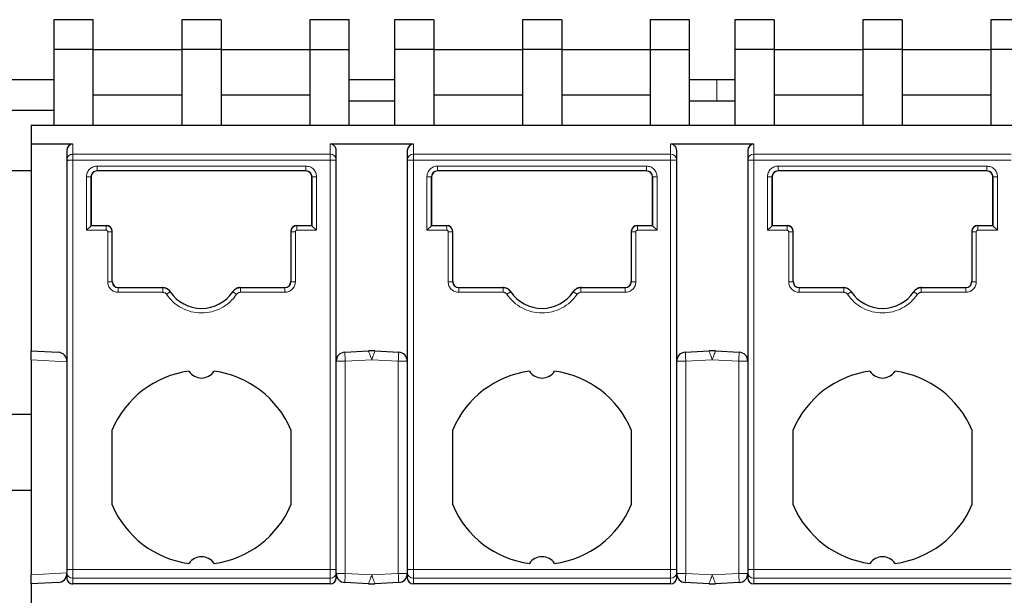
# Model space of a CAD drawing. Header units: millimetres. Extents: x 5 to 418, y 2 to 292.
# Tile 5 of 39: x 82 to 99, y 98 to 107. Entities that reach past the tile are written whole.
import ezdxf

# ---------------------------------------------------------------- set-up
doc = ezdxf.new("R2010")
doc.units = ezdxf.units.MM

msp = doc.modelspace()

# ---------------------------------------------------------------- linework, layer by layer
at = {"color": 7, "linetype": 'Continuous', "lineweight": 25}
for p, q in [((83.6865, 107.2999), (83.0365, 107.2999)), ((83.0365, 107.2999), (83.0365, 106.8086)), ((83.6865, 106.8086), (83.6865, 107.2999)), ((85.799, 107.2999), (85.149, 107.2999)), ((85.149, 107.2999), (85.149, 106.8086)), ((85.799, 107.2999), (85.799, 106.8086)), ((87.9115, 107.2999), (87.2615, 107.2999)), ((87.2615, 107.2999), (87.2615, 106.8086)), ((87.9115, 106.8086), (87.9115, 107.2999)), ((89.3115, 107.2999), (88.6615, 107.2999)), ((88.6615, 107.2999), (88.6615, 106.8086)), ((89.3115, 107.2999), (89.3115, 106.8086)), ((91.424, 107.2999), (90.774, 107.2999)), ((90.774, 107.2999), (90.774, 106.8086)), ((91.424, 107.2999), (91.424, 106.8086)), ((93.5365, 107.2999), (92.8865, 107.2999)), ((92.8865, 107.2999), (92.8865, 106.8086)), ((93.5365, 106.8086), (93.5365, 107.2999)), ((94.9365, 107.2999), (94.2865, 107.2999)), ((94.2865, 107.2999), (94.2865, 106.8086)), ((94.9365, 107.2999), (94.9365, 106.8086)), ((97.049, 107.2999), (96.399, 107.2999)), ((96.399, 107.2999), (96.399, 106.8086)), ((97.049, 107.2999), (97.049, 106.8086)), ((99.1615, 107.2999), (98.5115, 107.2999)), ((98.5115, 107.2999), (98.5115, 106.8086)), ((83.0365, 106.8086), (83.0365, 105.5586)), ((83.6865, 106.8086), (83.0365, 106.8086)), ((83.6865, 105.5586), (83.6865, 106.8086)), ((83.6865, 106.8086), (85.149, 106.8086)), ((85.799, 106.8086), (85.149, 106.8086)), ((85.149, 106.8086), (85.149, 105.5586)), ((85.799, 106.8086), (85.799, 105.5586)), ((85.799, 106.8086), (87.2615, 106.8086)), ((87.2615, 106.8086), (87.2615, 105.5586)), ((87.2615, 106.8086), (87.9115, 106.8086)), ((87.9115, 105.5586), (87.9115, 106.8086)), ((88.6615, 106.8086), (88.6615, 105.5586)), ((89.3115, 106.8086), (88.6615, 106.8086)), ((89.3115, 106.8086), (89.3115, 105.5586)), ((89.3115, 106.8086), (90.774, 106.8086)), ((91.424, 106.8086), (90.774, 106.8086)), ((90.774, 106.8086), (90.774, 105.5586)), ((91.424, 106.8086), (91.424, 105.5586)), ((91.424, 106.8086), (92.8865, 106.8086)), ((92.8865, 106.8086), (92.8865, 105.5586)), ((92.8865, 106.8086), (93.5365, 106.8086)), ((93.5365, 105.5586), (93.5365, 106.8086)), ((94.9365, 106.8086), (94.2865, 106.8086)), ((94.2865, 106.8086), (94.2865, 105.5586)), ((94.9365, 106.8086), (94.9365, 105.5586)), ((94.9365, 106.8086), (96.399, 106.8086)), ((97.049, 106.8086), (96.399, 106.8086)), ((96.399, 106.8086), (96.399, 105.5586)), ((97.049, 106.8086), (97.049, 105.5586)), ((97.049, 106.8086), (98.5115, 106.8086)), ((98.5115, 106.8086), (98.5115, 105.5586)), ((99.1615, 106.8086), (98.5115, 106.8086)), ((83.0365, 106.3086), (80.2315, 106.3086)), ((88.6615, 106.3086), (87.9115, 106.3086)), ((94.2865, 106.3086), (93.5365, 106.3086)), ((83.6865, 106.0586), (85.149, 106.0586)), ((85.799, 106.0586), (87.2615, 106.0586)), ((89.3115, 106.0586), (90.774, 106.0586)), ((91.424, 106.0586), (92.8865, 106.0586)), ((94.9365, 106.0586), (96.399, 106.0586)), ((97.049, 106.0586), (98.5115, 106.0586)), ((87.9115, 105.9586), (88.6615, 105.9586)), ((93.5365, 105.9586), (94.2865, 105.9586)), ((82.0365, 105.8086), (83.0365, 105.8086)), ((82.6615, 105.5586), (82.6615, 105.245)), ((82.6615, 105.5586), (99.5365, 105.5586)), ((83.349, 105.245), (82.6615, 105.245)), ((82.6615, 105.245), (82.6615, 101.8336)), ((88.974, 105.245), (87.599, 105.245)), ((94.599, 105.245), (93.224, 105.245)), ((83.249, 105.141), (83.249, 104.9833)), ((87.699, 104.9833), (87.699, 105.141)), ((88.874, 105.141), (88.874, 104.9833)), ((93.324, 104.9833), (93.324, 105.141)), ((94.499, 105.141), (94.499, 104.9833)), ((83.249, 104.9833), (83.249, 98.2241)), ((87.699, 98.2241), (87.699, 104.9833)), ((88.874, 104.9833), (88.874, 98.2241)), ((93.324, 98.2241), (93.324, 104.9833)), ((94.499, 104.9833), (94.499, 98.2241)), ((82.0365, 104.8086), (82.6615, 104.8086)), ((83.749, 104.808), (87.1989, 104.808)), ((87.199, 104.803), (83.749, 104.803)), ((89.374, 104.808), (92.8239, 104.808)), ((92.824, 104.803), (89.374, 104.803)), ((94.999, 104.808), (98.4489, 104.808)), ((98.449, 104.803), (94.999, 104.803)), ((83.649, 103.8984), (83.649, 104.708)), ((83.649, 104.703), (83.649, 103.9034)), ((87.299, 104.708), (87.299, 103.8984)), ((87.299, 104.703), (87.299, 104.708)), ((87.299, 103.9034), (87.299, 104.703)), ((89.274, 103.8984), (89.274, 104.708)), ((89.274, 104.703), (89.274, 103.9034)), ((92.924, 104.708), (92.924, 103.8984)), ((92.924, 104.703), (92.924, 104.708)), ((92.924, 103.9034), (92.924, 104.703)), ((94.899, 103.8984), (94.899, 104.708)), ((94.899, 104.703), (94.899, 103.9034)), ((98.549, 104.708), (98.549, 103.8984)), ((98.549, 104.703), (98.549, 104.708)), ((98.549, 103.9034), (98.549, 104.703)), ((83.574, 103.8234), (83.649, 103.8984)), ((83.649, 103.9034), (83.649, 103.8984)), ((83.649, 103.9034), (83.899, 103.9034)), ((83.999, 103.7984), (83.999, 103.8034)), ((83.999, 102.9734), (83.999, 103.7984)), ((86.949, 103.8034), (86.949, 103.7984)), ((86.949, 103.7984), (86.949, 102.9734)), ((87.049, 103.9034), (87.299, 103.9034)), ((87.299, 103.8984), (87.299, 103.9034)), ((87.299, 103.8984), (87.374, 103.8234)), ((89.199, 103.8234), (89.274, 103.8984)), ((89.274, 103.9034), (89.524, 103.9034)), ((89.274, 103.9034), (89.274, 103.8984)), ((89.624, 103.7984), (89.624, 103.8034)), ((89.624, 102.9734), (89.624, 103.7984)), ((92.574, 103.8034), (92.574, 103.7984)), ((92.574, 103.7984), (92.574, 102.9734)), ((92.674, 103.9034), (92.924, 103.9034)), ((92.924, 103.8984), (92.924, 103.9034)), ((92.924, 103.8984), (92.999, 103.8234)), ((94.824, 103.8234), (94.899, 103.8984)), ((94.899, 103.9034), (95.149, 103.9034)), ((94.899, 103.9034), (94.899, 103.8984)), ((95.249, 103.7984), (95.249, 103.8034)), ((95.249, 102.9734), (95.249, 103.7984)), ((98.199, 103.8034), (98.199, 103.7984)), ((98.199, 103.7984), (98.199, 102.9734)), ((98.299, 103.9034), (98.549, 103.9034)), ((98.549, 103.8984), (98.549, 103.9034)), ((98.549, 103.8984), (98.624, 103.8234)), ((84.099, 102.8784), (84.8293, 102.8784)), ((84.8327, 102.8734), (84.099, 102.8734)), ((84.9568, 102.8076), (84.9541, 102.8117)), ((85.9938, 102.8117), (85.9911, 102.8076)), ((86.0174, 102.8391), (86.0149, 102.8349)), ((86.8489, 102.8734), (86.1152, 102.8734)), ((86.1186, 102.8784), (86.849, 102.8784)), ((89.724, 102.8784), (90.4543, 102.8784)), ((90.4577, 102.8734), (89.724, 102.8734)), ((90.5818, 102.8076), (90.5791, 102.8117)), ((91.6188, 102.8117), (91.6161, 102.8076)), ((91.6424, 102.8391), (91.6399, 102.8349)), ((92.4739, 102.8734), (91.7402, 102.8734)), ((91.7436, 102.8784), (92.474, 102.8784)), ((95.349, 102.8784), (96.0793, 102.8784)), ((96.0827, 102.8734), (95.349, 102.8734)), ((96.2068, 102.8076), (96.2041, 102.8117)), ((97.2438, 102.8117), (97.2411, 102.8076)), ((97.2674, 102.8391), (97.2649, 102.8349)), ((98.0989, 102.8734), (97.3652, 102.8734)), ((97.3686, 102.8784), (98.099, 102.8784)), ((82.6615, 101.8336), (83.1068, 101.8103)), ((82.6615, 101.6834), (82.6615, 101.8336)), ((87.8411, 101.8103), (88.2341, 101.8309)), ((88.3388, 101.8309), (88.7318, 101.8103)), ((93.4661, 101.8103), (93.8591, 101.8309)), ((93.9638, 101.8309), (94.3568, 101.8103)), ((82.6615, 101.6834), (82.6615, 98.1338)), ((82.6615, 100.7836), (75.4115, 100.7836)), ((83.999, 99.2887), (83.999, 100.5286)), ((86.949, 100.5286), (86.949, 99.2887)), ((89.624, 99.2887), (89.624, 100.5286)), ((92.574, 100.5286), (92.574, 99.2887)), ((95.249, 99.2887), (95.249, 100.5286)), ((98.199, 100.5286), (98.199, 99.2887)), ((75.4115, 99.5336), (82.6615, 99.5336)), ((82.6615, 97.9836), (82.6615, 98.1338)), ((83.249, 98.2241), (83.249, 98.1749)), ((83.249, 98.117), (83.249, 98.0852)), ((87.699, 98.1749), (87.699, 98.2241)), ((87.699, 98.0852), (87.699, 98.1749)), ((88.874, 98.2241), (88.874, 98.1749)), ((88.874, 98.1749), (88.874, 98.0852)), ((93.324, 98.1749), (93.324, 98.2241)), ((93.324, 98.0852), (93.324, 98.1749)), ((94.499, 98.2241), (94.499, 98.1749)), ((94.499, 98.1749), (94.499, 98.0852)), ((83.1068, 98.007), (82.6615, 97.9836)), ((82.6615, 97.9836), (82.6615, 93.8586)), ((87.599, 97.9836), (83.349, 97.9836)), ((88.2341, 97.9864), (87.8411, 98.007)), ((88.7318, 98.007), (88.3388, 97.9864)), ((93.224, 97.9836), (88.974, 97.9836)), ((93.8591, 97.9864), (93.4661, 98.007)), ((94.3568, 98.007), (93.9638, 97.9864)), ((98.849, 97.9836), (94.599, 97.9836))]:
    msp.add_line(p, q, dxfattribs=at)
at = {"color": 7, "linetype": 'Continuous', "lineweight": 18}
for p, q in [((93.9865, 106.3086), (93.9865, 105.9586)), ((83.349, 105.0794), (83.349, 105.245)), ((87.599, 105.245), (87.599, 105.0794)), ((88.974, 105.0794), (88.974, 105.245)), ((93.224, 105.245), (93.224, 105.0794)), ((94.599, 105.0794), (94.599, 105.245)), ((87.599, 105.0794), (83.349, 105.0794)), ((83.349, 98.2241), (83.349, 104.9833)), ((83.349, 104.9833), (87.599, 104.9833)), ((87.599, 104.9833), (87.599, 105.0794)), ((87.599, 98.2241), (87.599, 104.9833)), ((88.974, 105.0794), (88.974, 104.9833)), ((93.224, 105.0794), (88.974, 105.0794)), ((88.974, 104.9833), (88.974, 98.2241)), ((88.974, 104.9833), (93.224, 104.9833)), ((93.224, 104.9833), (93.224, 105.0794)), ((93.224, 98.2241), (93.224, 104.9833)), ((98.849, 105.0794), (94.599, 105.0794)), ((94.599, 105.0794), (94.599, 104.9833)), ((94.599, 104.9833), (94.599, 98.2241)), ((94.599, 104.9833), (98.849, 104.9833)), ((83.749, 104.883), (87.199, 104.883)), ((83.749, 104.803), (83.749, 104.808)), ((87.199, 104.803), (87.1989, 104.808)), ((89.374, 104.883), (92.824, 104.883)), ((89.374, 104.803), (89.374, 104.808)), ((92.824, 104.803), (92.8239, 104.808)), ((94.999, 104.883), (98.449, 104.883)), ((94.999, 104.803), (94.999, 104.808)), ((98.449, 104.803), (98.4489, 104.808)), ((83.574, 103.8234), (83.574, 104.708)), ((87.374, 104.708), (87.374, 103.8234)), ((89.199, 103.8234), (89.199, 104.708)), ((92.999, 104.708), (92.999, 103.8234)), ((94.824, 103.8234), (94.824, 104.708)), ((98.624, 104.708), (98.624, 103.8234)), ((83.899, 103.8234), (83.574, 103.8234)), ((83.8989, 103.8984), (83.649, 103.8984)), ((83.899, 103.9034), (83.8989, 103.8984)), ((83.924, 102.9734), (83.924, 103.7984)), ((83.924, 103.7984), (83.999, 103.7984)), ((87.024, 103.7984), (87.024, 102.9734)), ((87.049, 103.8984), (87.049, 103.9034)), ((87.299, 103.8984), (87.049, 103.8984)), ((87.049, 103.8234), (87.049, 103.8984)), ((87.374, 103.8234), (87.049, 103.8234)), ((89.524, 103.8234), (89.199, 103.8234)), ((89.5239, 103.8984), (89.274, 103.8984)), ((89.524, 103.9034), (89.5239, 103.8984)), ((89.549, 102.9734), (89.549, 103.7984)), ((89.549, 103.7984), (89.624, 103.7984)), ((92.649, 103.7984), (92.649, 102.9734)), ((92.674, 103.8984), (92.674, 103.9034)), ((92.924, 103.8984), (92.674, 103.8984)), ((92.674, 103.8234), (92.674, 103.8984)), ((92.999, 103.8234), (92.674, 103.8234)), ((95.149, 103.8234), (94.824, 103.8234)), ((95.1489, 103.8984), (94.899, 103.8984)), ((95.149, 103.9034), (95.1489, 103.8984)), ((95.174, 102.9734), (95.174, 103.7984)), ((95.174, 103.7984), (95.249, 103.7984)), ((98.274, 103.7984), (98.274, 102.9734)), ((98.299, 103.8984), (98.299, 103.9034)), ((98.549, 103.8984), (98.299, 103.8984)), ((98.299, 103.8234), (98.299, 103.8984)), ((98.624, 103.8234), (98.299, 103.8234)), ((84.099, 102.8784), (84.099, 102.8734)), ((84.8293, 102.8784), (84.8327, 102.8734)), ((84.8327, 102.7984), (84.8327, 102.8734)), ((84.8948, 102.7655), (84.9568, 102.8076)), ((86.0531, 102.7655), (85.9911, 102.8076)), ((86.1152, 102.8734), (86.1186, 102.8784)), ((86.1152, 102.7984), (86.1152, 102.8734)), ((86.849, 102.8784), (86.8489, 102.8734)), ((89.724, 102.8784), (89.724, 102.8734)), ((90.4543, 102.8784), (90.4577, 102.8734)), ((90.4577, 102.7984), (90.4577, 102.8734)), ((90.5198, 102.7655), (90.5818, 102.8076)), ((91.6781, 102.7655), (91.6161, 102.8076)), ((91.7402, 102.8734), (91.7436, 102.8784)), ((91.7402, 102.7984), (91.7402, 102.8734)), ((92.474, 102.8784), (92.4739, 102.8734)), ((95.349, 102.8784), (95.349, 102.8734)), ((96.0793, 102.8784), (96.0827, 102.8734)), ((96.0827, 102.7984), (96.0827, 102.8734)), ((96.1448, 102.7655), (96.2068, 102.8076)), ((97.3031, 102.7655), (97.2411, 102.8076)), ((97.3652, 102.8734), (97.3686, 102.8784)), ((97.3652, 102.7984), (97.3652, 102.8734)), ((98.099, 102.8784), (98.0989, 102.8734)), ((84.8327, 102.7984), (84.099, 102.7984)), ((86.849, 102.7984), (86.1152, 102.7984)), ((90.4577, 102.7984), (89.724, 102.7984)), ((92.474, 102.7984), (91.7402, 102.7984)), ((96.0827, 102.7984), (95.349, 102.7984)), ((98.099, 102.7984), (97.3652, 102.7984)), ((82.6615, 101.6834), (83.249, 101.6526)), ((87.849, 101.6605), (88.2865, 101.6834)), ((88.2865, 101.6834), (88.724, 101.6605)), ((93.474, 101.6605), (93.9115, 101.6834)), ((93.9115, 101.6834), (94.349, 101.6605)), ((87.699, 101.6605), (87.849, 101.6605)), ((87.849, 101.6605), (87.849, 98.1568)), ((88.724, 101.6605), (88.874, 101.6605)), ((88.724, 98.1568), (88.724, 101.6605)), ((93.324, 101.6605), (93.474, 101.6605)), ((93.474, 101.6605), (93.474, 98.1568)), ((94.349, 101.6605), (94.499, 101.6605)), ((94.349, 98.1568), (94.349, 101.6605)), ((83.249, 98.1646), (82.6615, 98.1338)), ((83.349, 98.2241), (83.249, 98.2241)), ((87.599, 98.2241), (83.349, 98.2241)), ((83.349, 98.0764), (83.349, 98.2241)), ((87.599, 98.0764), (87.599, 98.2241)), ((87.599, 98.2241), (87.699, 98.2241)), ((87.849, 98.1568), (87.699, 98.1568)), ((88.2865, 98.1338), (87.849, 98.1568)), ((88.724, 98.1568), (88.2865, 98.1338)), ((88.874, 98.1568), (88.724, 98.1568)), ((88.874, 98.2241), (88.974, 98.2241)), ((93.224, 98.2241), (88.974, 98.2241)), ((88.974, 98.0764), (88.974, 98.2241)), ((93.224, 98.2241), (93.324, 98.2241)), ((93.224, 98.0764), (93.224, 98.2241)), ((93.474, 98.1568), (93.324, 98.1568)), ((93.9115, 98.1338), (93.474, 98.1568)), ((94.349, 98.1568), (93.9115, 98.1338)), ((94.499, 98.1568), (94.349, 98.1568)), ((94.499, 98.2241), (94.599, 98.2241)), ((98.849, 98.2241), (94.599, 98.2241)), ((94.599, 98.0764), (94.599, 98.2241)), ((87.599, 98.0764), (83.349, 98.0764)), ((83.349, 97.9836), (83.349, 98.0764)), ((87.599, 97.9836), (87.599, 98.0764)), ((87.8434, 98.0509), (87.8411, 98.007)), ((93.224, 98.0764), (88.974, 98.0764)), ((88.974, 97.9836), (88.974, 98.0764)), ((93.224, 97.9836), (93.224, 98.0764)), ((93.4684, 98.0509), (93.4661, 98.007)), ((98.849, 98.0764), (94.599, 98.0764)), ((94.599, 97.9836), (94.599, 98.0764))]:
    msp.add_line(p, q, dxfattribs=at)
at = {"color": 7, "linetype": 'Continuous', "lineweight": 18, "flags": 128}
for points in [[(87.599, 104.9833), (87.6088, 104.9833), (87.6185, 104.9833), (87.628, 104.9833), (87.6372, 104.9833), (87.6461, 104.9833), (87.6545, 104.9833), (87.6624, 104.9833), (87.6697, 104.9833)], [(88.9032, 104.9833), (88.8967, 104.9833), (88.8908, 104.9833), (88.8858, 104.9833), (88.8816, 104.9833), (88.8783, 104.9833), (88.8759, 104.9833), (88.8744, 104.9833), (88.874, 104.9833)], [(88.974, 104.9833), (88.9642, 104.9833), (88.9544, 104.9833), (88.9449, 104.9833), (88.9357, 104.9833), (88.9268, 104.9833), (88.9184, 104.9833), (88.9105, 104.9833), (88.9032, 104.9833)], [(93.224, 104.9833), (93.2338, 104.9833), (93.2435, 104.9833), (93.253, 104.9833), (93.2622, 104.9833), (93.2711, 104.9833), (93.2795, 104.9833), (93.2874, 104.9833), (93.2947, 104.9833)], [(94.499, 104.9833), (94.4994, 104.9833), (94.5009, 104.9833), (94.5033, 104.9833), (94.5066, 104.9833), (94.5108, 104.9833), (94.5158, 104.9833), (94.5217, 104.9833), (94.5282, 104.9833)], [(87.8411, 101.8103), (87.8411, 101.8096), (87.8413, 101.8074), (87.8414, 101.8038), (87.8417, 101.7989), (87.842, 101.7926), (87.8424, 101.7851), (87.8429, 101.7763), (87.8434, 101.7664)], [(87.8434, 101.7664), (87.844, 101.7555), (87.8446, 101.7437), (87.8453, 101.7311), (87.846, 101.7178), (87.8467, 101.704), (87.8474, 101.6897), (87.8482, 101.6752), (87.849, 101.6605)], [(88.724, 101.6605), (88.7247, 101.6752), (88.7255, 101.6897), (88.7262, 101.704), (88.727, 101.7178), (88.7277, 101.7311), (88.7283, 101.7437), (88.7289, 101.7555), (88.7295, 101.7664)], [(88.7295, 101.7664), (88.73, 101.7763), (88.7305, 101.7851), (88.7309, 101.7926), (88.7312, 101.7989), (88.7315, 101.8038), (88.7317, 101.8074), (88.7318, 101.8096), (88.7318, 101.8103)], [(93.4661, 101.8103), (93.4661, 101.8096), (93.4663, 101.8074), (93.4664, 101.8038), (93.4667, 101.7989), (93.467, 101.7926), (93.4674, 101.7851), (93.4679, 101.7763), (93.4684, 101.7664)], [(93.4684, 101.7664), (93.469, 101.7555), (93.4696, 101.7437), (93.4703, 101.7311), (93.471, 101.7178), (93.4717, 101.704), (93.4724, 101.6897), (93.4732, 101.6752), (93.474, 101.6605)], [(94.349, 101.6605), (94.3497, 101.6752), (94.3505, 101.6897), (94.3512, 101.704), (94.352, 101.7178), (94.3527, 101.7311), (94.3533, 101.7437), (94.3539, 101.7555), (94.3545, 101.7664)], [(94.3545, 101.7664), (94.355, 101.7763), (94.3555, 101.7851), (94.3559, 101.7926), (94.3562, 101.7989), (94.3565, 101.8038), (94.3567, 101.8074), (94.3568, 101.8096), (94.3568, 101.8103)], [(87.849, 98.1568), (87.8482, 98.1421), (87.8474, 98.1275), (87.8467, 98.1133), (87.846, 98.0994), (87.8453, 98.0862), (87.8446, 98.0735), (87.844, 98.0617), (87.8434, 98.0509)], [(88.7295, 98.0509), (88.7289, 98.0617), (88.7283, 98.0735), (88.7277, 98.0862), (88.727, 98.0994), (88.7262, 98.1133), (88.7255, 98.1275), (88.7247, 98.1421), (88.724, 98.1568)], [(93.474, 98.1568), (93.4732, 98.1421), (93.4724, 98.1275), (93.4717, 98.1133), (93.471, 98.0994), (93.4703, 98.0862), (93.4696, 98.0735), (93.469, 98.0617), (93.4684, 98.0509)], [(94.3545, 98.0509), (94.3539, 98.0617), (94.3533, 98.0735), (94.3527, 98.0862), (94.352, 98.0994), (94.3512, 98.1133), (94.3505, 98.1275), (94.3497, 98.1421), (94.349, 98.1568)], [(88.7318, 98.007), (88.7318, 98.0077), (88.7317, 98.0099), (88.7315, 98.0134), (88.7312, 98.0184), (88.7309, 98.0247), (88.7305, 98.0322), (88.73, 98.041), (88.7295, 98.0509)], [(94.3568, 98.007), (94.3568, 98.0077), (94.3567, 98.0099), (94.3565, 98.0134), (94.3562, 98.0184), (94.3559, 98.0247), (94.3555, 98.0322), (94.355, 98.041), (94.3545, 98.0509)]]:
    msp.add_lwpolyline(points, dxfattribs=at)
at = {"color": 7, "linetype": 'Continuous', "lineweight": 18}
for centre, radius, start, end in [((87.6009, 104.9813), 0.0981, 1.1537, 91.1092), ((88.9721, 104.9813), 0.0981, 88.89082, 178.84566), ((93.2259, 104.9813), 0.0981, 1.1537, 91.1092), ((94.5971, 104.9813), 0.0981, 88.89082, 178.84566), ((83.3482, 98.1756), 0.0992, 180.4416, 270.43519), ((87.5997, 98.1756), 0.0992, 269.56481, 359.55826), ((88.9732, 98.1756), 0.0992, 180.44175, 270.43519), ((93.2247, 98.1756), 0.0992, 269.56481, 359.55826), ((94.5982, 98.1756), 0.0992, 180.44175, 270.43519)]:
    msp.add_arc(centre, radius, start, end, dxfattribs=at)
at = {"color": 7, "linetype": 'Continuous', "lineweight": 25}
for centre, radius, start, end in [((83.749, 104.703), 0.1, 90, 180), ((87.199, 104.703), 0.1, 0, 90), ((89.374, 104.703), 0.1, 90, 180), ((92.824, 104.703), 0.1, 0, 90), ((94.999, 104.703), 0.1, 90, 180), ((98.449, 104.703), 0.1, 0, 90), ((83.899, 103.8034), 0.1, 0, 90), ((87.049, 103.8034), 0.1, 90, 180), ((89.524, 103.8034), 0.1, 0, 90), ((92.674, 103.8034), 0.1, 90, 180), ((95.149, 103.8034), 0.1, 0, 90), ((98.299, 103.8034), 0.1, 90, 180), ((84.099, 102.9784), 0.1, 180, 270), ((86.849, 102.9784), 0.1, 270, 0), ((89.724, 102.9784), 0.1, 180, 270), ((92.474, 102.9784), 0.1, 270, 360), ((95.349, 102.9784), 0.1, 180, 270), ((98.099, 102.9784), 0.1, 270, 360), ((85.474, 103.1586), 0.625, 214.16829, 325.83171), ((91.099, 103.1586), 0.625, 214.16829, 325.83171), ((96.724, 103.1586), 0.625, 214.16829, 325.83171), ((88.2865, 100.8323), 1, 87, 93), ((93.9115, 100.8323), 1, 87, 93), ((83.099, 101.6605), 0.15, 359.28737, 87), ((87.849, 101.6605), 0.15, 93.00001, 180), ((88.724, 101.6605), 0.15, 0, 86.99994), ((93.474, 101.6605), 0.15, 93.00001, 180), ((94.349, 101.6605), 0.15, 0, 86.99994), ((85.474, 99.9086), 1.6, 97.47217, 157.20175), ((85.474, 101.6336), 0.25, 213.66581, 326.33419), ((85.474, 99.9086), 1.6, 22.79825, 82.52783), ((91.099, 99.9086), 1.6, 97.47217, 157.20175), ((91.099, 101.6336), 0.25, 213.66581, 326.33419), ((91.099, 99.9086), 1.6, 22.79825, 82.52783), ((96.724, 99.9086), 1.6, 97.47217, 157.20175), ((96.724, 101.6336), 0.25, 213.66581, 326.33419), ((96.724, 99.9086), 1.6, 22.79825, 82.52783), ((85.474, 99.9086), 1.6, 202.79825, 262.52783), ((85.474, 99.9086), 1.6, 277.47217, 337.20175), ((91.099, 99.9086), 1.6, 202.79825, 262.52783), ((91.099, 99.9086), 1.6, 277.47217, 337.20175), ((96.724, 99.9086), 1.6, 202.79825, 262.52783), ((96.724, 99.9086), 1.6, 277.47217, 337.20175), ((85.474, 98.1836), 0.25, 33.66581, 146.33419), ((91.099, 98.1836), 0.25, 33.66581, 146.33419), ((96.724, 98.1836), 0.25, 33.66581, 146.33419), ((83.099, 98.1568), 0.15, 273, 0), ((87.849, 98.1568), 0.15, 180, 266.99994), ((88.724, 98.1568), 0.15, 273.00001, 0), ((93.474, 98.1568), 0.15, 180, 266.99994), ((94.349, 98.1568), 0.15, 273.00001, 0), ((88.2865, 98.985), 1, 267.00001, 273), ((93.9115, 98.985), 1, 267.00001, 273)]:
    msp.add_arc(centre, radius, start, end, dxfattribs=at)
for centre, major_axis, ratio, start_param, end_param in [((83.349, 105.141), (0, 0.104), 0.9612617, 0, 1.5707963), ((87.599, 105.141), (0, -0.104), 0.9612617, 1.5707963, 3.1415927), ((88.974, 105.141), (0, 0.104), 0.9612617, 0, 1.5707963), ((93.224, 105.141), (0, -0.104), 0.9612617, 1.5707963, 3.1415927), ((94.599, 105.141), (0, 0.104), 0.9612617, 0, 1.5707963), ((83.349, 98.0852), (0, -0.1015), 0.9848078, 4.7123881, 6.2831853), ((87.599, 98.0852), (0, 0.1015), 0.9848078, 3.1415927, 4.712389), ((88.974, 98.0852), (0, -0.1015), 0.9848078, 4.712389, 6.2831853), ((93.224, 98.0852), (0, 0.1015), 0.9848078, 3.1415927, 4.712389), ((94.599, 98.0852), (0, -0.1015), 0.9848078, 4.712389, 6.2831853)]:
    msp.add_ellipse(centre, major_axis=major_axis, ratio=ratio, start_param=start_param, end_param=end_param, dxfattribs=at)
at = {"color": 7, "linetype": 'Continuous', "lineweight": 18}
for points in [[(83.249, 104.9833), (83.2505, 104.9959), (83.2535, 105.0211), (83.2766, 105.0528), (83.3096, 105.0751), (83.3359, 105.078), (83.349, 105.0794)], [(83.2782, 104.9833), (83.2831, 104.9833), (83.2929, 104.9833), (83.3105, 104.9833), (83.3293, 104.9833), (83.3424, 104.9833), (83.349, 104.9833)], [(83.349, 105.0794), (83.349, 105.0755), (83.349, 105.0676), (83.349, 105.0444), (83.349, 105.0156), (83.349, 104.9941), (83.349, 104.9833)], [(94.5282, 104.9833), (94.5331, 104.9833), (94.5429, 104.9833), (94.5605, 104.9833), (94.5793, 104.9833), (94.5924, 104.9833), (94.599, 104.9833)], [(83.749, 104.883), (83.749, 104.8732), (83.749, 104.8537), (83.749, 104.829), (83.749, 104.8116), (83.749, 104.8092), (83.749, 104.808)], [(87.199, 104.883), (87.199, 104.8732), (87.199, 104.8537), (87.199, 104.829), (87.1989, 104.8116), (87.1989, 104.8092), (87.1989, 104.808)], [(89.374, 104.883), (89.374, 104.8732), (89.374, 104.8537), (89.374, 104.829), (89.374, 104.8116), (89.374, 104.8092), (89.374, 104.808)], [(92.824, 104.883), (92.824, 104.8732), (92.824, 104.8537), (92.824, 104.829), (92.8239, 104.8116), (92.8239, 104.8092), (92.8239, 104.808)], [(94.999, 104.883), (94.999, 104.8732), (94.999, 104.8537), (94.999, 104.829), (94.999, 104.8116), (94.999, 104.8092), (94.999, 104.808)], [(98.449, 104.883), (98.449, 104.8732), (98.449, 104.8537), (98.449, 104.829), (98.4489, 104.8116), (98.4489, 104.8092), (98.4489, 104.808)], [(87.374, 104.708), (87.3641, 104.708), (87.3445, 104.708), (87.3197, 104.708), (87.3023, 104.708), (87.3001, 104.708), (87.299, 104.708)], [(92.999, 104.708), (92.9891, 104.708), (92.9695, 104.708), (92.9447, 104.708), (92.9273, 104.708), (92.9251, 104.708), (92.924, 104.708)], [(98.624, 104.708), (98.6141, 104.708), (98.5945, 104.708), (98.5697, 104.708), (98.5523, 104.708), (98.5501, 104.708), (98.549, 104.708)], [(83.899, 103.8234), (83.899, 103.8332), (83.899, 103.8527), (83.8989, 103.8774), (83.8989, 103.8948), (83.8989, 103.8972), (83.8989, 103.8984)], [(83.999, 103.7984), (83.9975, 103.8115), (83.9944, 103.8377), (83.9713, 103.8707), (83.9383, 103.8939), (83.912, 103.8969), (83.8989, 103.8984)], [(87.024, 103.7984), (87.0141, 103.7984), (86.9945, 103.7984), (86.9697, 103.7984), (86.9523, 103.7984), (86.9501, 103.7984), (86.949, 103.7984)], [(89.524, 103.8234), (89.524, 103.8332), (89.524, 103.8527), (89.5239, 103.8774), (89.5239, 103.8948), (89.5239, 103.8972), (89.5239, 103.8984)], [(89.624, 103.7984), (89.6225, 103.8115), (89.6194, 103.8377), (89.5963, 103.8707), (89.5633, 103.8939), (89.537, 103.8969), (89.5239, 103.8984)], [(92.649, 103.7984), (92.6391, 103.7984), (92.6195, 103.7984), (92.5947, 103.7984), (92.5773, 103.7984), (92.5751, 103.7984), (92.574, 103.7984)], [(95.149, 103.8234), (95.149, 103.8332), (95.149, 103.8527), (95.1489, 103.8774), (95.1489, 103.8948), (95.1489, 103.8972), (95.1489, 103.8984)], [(95.249, 103.7984), (95.2475, 103.8115), (95.2444, 103.8377), (95.2213, 103.8707), (95.1883, 103.8939), (95.162, 103.8969), (95.1489, 103.8984)], [(98.274, 103.7984), (98.2641, 103.7984), (98.2445, 103.7984), (98.2197, 103.7984), (98.2023, 103.7984), (98.2001, 103.7984), (98.199, 103.7984)], [(83.924, 102.9734), (83.9338, 102.9734), (83.9534, 102.9734), (83.9782, 102.9734), (83.9956, 102.9734), (83.9978, 102.9734), (83.999, 102.9734)], [(89.549, 102.9734), (89.5588, 102.9734), (89.5784, 102.9734), (89.6032, 102.9734), (89.6206, 102.9734), (89.6228, 102.9734), (89.624, 102.9734)], [(95.174, 102.9734), (95.1838, 102.9734), (95.2034, 102.9734), (95.2282, 102.9734), (95.2456, 102.9734), (95.2478, 102.9734), (95.249, 102.9734)], [(84.099, 102.7984), (84.099, 102.8082), (84.099, 102.8277), (84.099, 102.8524), (84.099, 102.8698), (84.099, 102.8722), (84.099, 102.8734)], [(86.849, 102.7984), (86.849, 102.8082), (86.849, 102.8277), (86.849, 102.8524), (86.8489, 102.8698), (86.8489, 102.8722), (86.8489, 102.8734)], [(89.724, 102.7984), (89.724, 102.8082), (89.724, 102.8277), (89.724, 102.8524), (89.724, 102.8698), (89.724, 102.8722), (89.724, 102.8734)], [(92.474, 102.7984), (92.474, 102.8082), (92.474, 102.8277), (92.474, 102.8524), (92.4739, 102.8698), (92.4739, 102.8722), (92.4739, 102.8734)], [(95.349, 102.7984), (95.349, 102.8082), (95.349, 102.8277), (95.349, 102.8524), (95.349, 102.8698), (95.349, 102.8722), (95.349, 102.8734)], [(98.099, 102.7984), (98.099, 102.8082), (98.099, 102.8277), (98.099, 102.8524), (98.0989, 102.8698), (98.0989, 102.8722), (98.0989, 102.8734)]]:
    msp.add_open_spline(points, degree=3, dxfattribs=at)
at = {"color": 7, "linetype": 'Continuous', "lineweight": 25}
msp.add_open_spline([(83.249, 104.9833), (83.2493, 104.9833), (83.2501, 104.9833), (83.2561, 104.9833), (83.2651, 104.9833), (83.2739, 104.9833), (83.2782, 104.9833)], degree=3, dxfattribs=at)
at = {"color": 7, "linetype": 'Continuous', "lineweight": 18}
for points, knots in [([(87.6697, 104.9833), (87.674, 104.9833), (87.6828, 104.9833), (87.6919, 104.9833), (87.6978, 104.9833), (87.6986, 104.9833), (87.699, 104.9833)], [0, 0, 0, 0, 0.2499982, 0.4999964, 0.7499947, 1, 1, 1, 1]), ([(93.2947, 104.9833), (93.299, 104.9833), (93.3078, 104.9833), (93.3169, 104.9833), (93.3228, 104.9833), (93.3236, 104.9833), (93.324, 104.9833)], [0, 0, 0, 0, 0.2499982, 0.4999964, 0.7499947, 1, 1, 1, 1]), ([(83.574, 104.708), (83.5765, 104.7306), (83.5817, 104.7762), (83.6219, 104.8347), (83.6703, 104.867), (83.7143, 104.8811), (83.7373, 104.8824), (83.749, 104.883)], [0, 0, 0, 0, 0.2466517, 0.4974325, 0.7483262, 0.8728127, 1, 1, 1, 1]), ([(83.649, 104.708), (83.6505, 104.7211), (83.6535, 104.7473), (83.6766, 104.7804), (83.7097, 104.8035), (83.7359, 104.8065), (83.749, 104.808)], [0, 0, 0, 0, 0.25000001, 0.50000001, 0.75, 1, 1, 1, 1]), ([(87.1989, 104.808), (87.2121, 104.8065), (87.2383, 104.8035), (87.2713, 104.7804), (87.2944, 104.7473), (87.2975, 104.7211), (87.299, 104.708)], [0, 0, 0, 0, 0.25, 0.5, 0.75, 1, 1, 1, 1]), ([(87.199, 104.883), (87.222, 104.8803), (87.268, 104.875), (87.326, 104.8343), (87.3662, 104.7763), (87.3714, 104.7306), (87.374, 104.708)], [0, 0, 0, 0, 0.2507022, 0.5019205, 0.7530257, 1, 1, 1, 1]), ([(89.199, 104.708), (89.2015, 104.7306), (89.2067, 104.7762), (89.2469, 104.8347), (89.2953, 104.867), (89.3393, 104.8811), (89.3623, 104.8824), (89.374, 104.883)], [0, 0, 0, 0, 0.2466517, 0.4974325, 0.7483262, 0.8728127, 1, 1, 1, 1]), ([(89.274, 104.708), (89.2755, 104.7211), (89.2785, 104.7473), (89.3016, 104.7804), (89.3347, 104.8035), (89.3609, 104.8065), (89.374, 104.808)], [0, 0, 0, 0, 0.25, 0.5, 0.75, 1, 1, 1, 1]), ([(92.8239, 104.808), (92.8371, 104.8065), (92.8633, 104.8035), (92.8963, 104.7804), (92.9194, 104.7473), (92.9225, 104.7211), (92.924, 104.708)], [0, 0, 0, 0, 0.25, 0.5, 0.75, 1, 1, 1, 1]), ([(92.824, 104.883), (92.847, 104.8803), (92.893, 104.875), (92.951, 104.8343), (92.9912, 104.7763), (92.9964, 104.7306), (92.999, 104.708)], [0, 0, 0, 0, 0.2507022, 0.5019205, 0.7530257, 1, 1, 1, 1]), ([(94.824, 104.708), (94.8265, 104.7306), (94.8317, 104.7762), (94.8719, 104.8347), (94.9203, 104.867), (94.9643, 104.8811), (94.9873, 104.8824), (94.999, 104.883)], [0, 0, 0, 0, 0.2466517, 0.4974325, 0.7483262, 0.8728127, 1, 1, 1, 1]), ([(94.899, 104.708), (94.9005, 104.7211), (94.9035, 104.7473), (94.9266, 104.7804), (94.9597, 104.8035), (94.9859, 104.8065), (94.999, 104.808)], [0, 0, 0, 0, 0.25000001, 0.50000001, 0.75, 1, 1, 1, 1]), ([(98.4489, 104.808), (98.4621, 104.8065), (98.4883, 104.8035), (98.5213, 104.7804), (98.5444, 104.7473), (98.5475, 104.7211), (98.549, 104.708)], [0, 0, 0, 0, 0.25, 0.5, 0.75, 1, 1, 1, 1]), ([(98.449, 104.883), (98.472, 104.8803), (98.518, 104.875), (98.576, 104.8343), (98.6162, 104.7763), (98.6214, 104.7306), (98.624, 104.708)], [0, 0, 0, 0, 0.2507022, 0.5019205, 0.7530257, 1, 1, 1, 1]), ([(83.574, 104.708), (83.5834, 104.708), (83.5979, 104.708), (83.6154, 104.708), (83.6274, 104.708), (83.6371, 104.708), (83.6464, 104.708), (83.648, 104.708), (83.649, 104.708)], [0, 0, 0, 0, 0.23945818, 0.36836275, 0.50000259, 0.631642, 0.76054538, 1, 1, 1, 1]), ([(89.199, 104.708), (89.2084, 104.708), (89.2229, 104.708), (89.2404, 104.708), (89.2524, 104.708), (89.2621, 104.708), (89.2714, 104.708), (89.273, 104.708), (89.274, 104.708)], [0, 0, 0, 0, 0.23945818, 0.36836275, 0.50000259, 0.631642, 0.76054538, 1, 1, 1, 1]), ([(94.824, 104.708), (94.8334, 104.708), (94.8479, 104.708), (94.8654, 104.708), (94.8774, 104.708), (94.8871, 104.708), (94.8964, 104.708), (94.898, 104.708), (94.899, 104.708)], [0, 0, 0, 0, 0.2394582, 0.3683628, 0.5000026, 0.631642, 0.7605454, 1, 1, 1, 1]), ([(83.924, 103.7984), (83.9237, 103.8011), (83.9232, 103.8066), (83.9194, 103.8132), (83.915, 103.818), (83.9103, 103.8211), (83.9048, 103.823), (83.901, 103.8233), (83.899, 103.8234)], [0, 0, 0, 0, 0.2080698, 0.4163234, 0.5633992, 0.7041693, 0.847021, 1, 1, 1, 1]), ([(87.049, 103.8984), (87.0359, 103.8969), (87.0096, 103.8939), (86.9766, 103.8707), (86.9535, 103.8377), (86.9505, 103.8115), (86.949, 103.7984)], [0, 0, 0, 0, 0.25, 0.5, 0.75, 1, 1, 1, 1]), ([(87.049, 103.8234), (87.0462, 103.8231), (87.0406, 103.8226), (87.034, 103.8187), (87.0292, 103.8143), (87.0262, 103.8096), (87.0243, 103.8042), (87.0241, 103.8004), (87.024, 103.7984)], [0, 0, 0, 0, 0.2116745, 0.4235405, 0.5686827, 0.7078064, 0.8489949, 1, 1, 1, 1]), ([(89.549, 103.7984), (89.5487, 103.8011), (89.5482, 103.8066), (89.5444, 103.8132), (89.54, 103.818), (89.5353, 103.8211), (89.5298, 103.823), (89.526, 103.8233), (89.524, 103.8234)], [0, 0, 0, 0, 0.2080698, 0.4163234, 0.5633992, 0.7041693, 0.847021, 1, 1, 1, 1]), ([(92.674, 103.8984), (92.6609, 103.8969), (92.6346, 103.8939), (92.6016, 103.8707), (92.5785, 103.8377), (92.5755, 103.8115), (92.574, 103.7984)], [0, 0, 0, 0, 0.25, 0.5, 0.75, 1, 1, 1, 1]), ([(92.674, 103.8234), (92.6712, 103.8231), (92.6656, 103.8226), (92.659, 103.8187), (92.6542, 103.8143), (92.6512, 103.8096), (92.6493, 103.8042), (92.6491, 103.8004), (92.649, 103.7984)], [0, 0, 0, 0, 0.2116745, 0.4235405, 0.5686827, 0.7078064, 0.8489949, 1, 1, 1, 1]), ([(95.174, 103.7984), (95.1737, 103.8011), (95.1732, 103.8066), (95.1694, 103.8132), (95.165, 103.818), (95.1603, 103.8211), (95.1548, 103.823), (95.151, 103.8233), (95.149, 103.8234)], [0, 0, 0, 0, 0.2080698, 0.4163234, 0.5633992, 0.7041693, 0.847021, 1, 1, 1, 1]), ([(98.299, 103.8984), (98.2859, 103.8969), (98.2596, 103.8939), (98.2266, 103.8707), (98.2035, 103.8377), (98.2005, 103.8115), (98.199, 103.7984)], [0, 0, 0, 0, 0.25, 0.5, 0.75, 1, 1, 1, 1]), ([(98.299, 103.8234), (98.2962, 103.8231), (98.2906, 103.8226), (98.284, 103.8187), (98.2792, 103.8143), (98.2762, 103.8096), (98.2743, 103.8042), (98.2741, 103.8004), (98.274, 103.7984)], [0, 0, 0, 0, 0.2116745, 0.4235405, 0.5686827, 0.7078064, 0.8489949, 1, 1, 1, 1]), ([(84.099, 102.7984), (84.076, 102.801), (84.0299, 102.8063), (83.9719, 102.8471), (83.9317, 102.9051), (83.9265, 102.9507), (83.924, 102.9734)], [0, 0, 0, 0, 0.2507022, 0.5019205, 0.7530257, 1, 1, 1, 1]), ([(84.099, 102.8734), (84.0859, 102.8749), (84.0597, 102.8779), (84.0266, 102.901), (84.0035, 102.9341), (84.0005, 102.9603), (83.999, 102.9734)], [0, 0, 0, 0, 0.25, 0.5, 0.75, 1, 1, 1, 1]), ([(86.949, 102.9734), (86.9475, 102.9603), (86.9444, 102.9341), (86.9213, 102.901), (86.8883, 102.8779), (86.8621, 102.8749), (86.8489, 102.8734)], [0, 0, 0, 0, 0.25, 0.5, 0.75, 1, 1, 1, 1]), ([(87.024, 102.9734), (87.0214, 102.9508), (87.0162, 102.9052), (86.976, 102.8467), (86.9276, 102.8144), (86.8836, 102.8002), (86.8606, 102.799), (86.849, 102.7984)], [0, 0, 0, 0, 0.2466517, 0.4974325, 0.7483262, 0.8728127, 1, 1, 1, 1]), ([(87.024, 102.9734), (87.0145, 102.9734), (87, 102.9734), (86.9825, 102.9734), (86.9705, 102.9734), (86.9608, 102.9734), (86.9515, 102.9734), (86.95, 102.9734), (86.949, 102.9734)], [0, 0, 0, 0, 0.23945818, 0.36836275, 0.50000259, 0.631642, 0.76054538, 1, 1, 1, 1]), ([(89.724, 102.7984), (89.701, 102.801), (89.6549, 102.8063), (89.5969, 102.8471), (89.5567, 102.9051), (89.5515, 102.9507), (89.549, 102.9734)], [0, 0, 0, 0, 0.2507022, 0.5019205, 0.7530257, 1, 1, 1, 1]), ([(89.724, 102.8734), (89.7109, 102.8749), (89.6847, 102.8779), (89.6516, 102.901), (89.6285, 102.9341), (89.6255, 102.9603), (89.624, 102.9734)], [0, 0, 0, 0, 0.25, 0.5, 0.75, 1, 1, 1, 1]), ([(92.574, 102.9734), (92.5725, 102.9603), (92.5694, 102.9341), (92.5463, 102.901), (92.5133, 102.8779), (92.4871, 102.8749), (92.4739, 102.8734)], [0, 0, 0, 0, 0.25, 0.5, 0.75, 1, 1, 1, 1]), ([(92.649, 102.9734), (92.6464, 102.9508), (92.6412, 102.9052), (92.601, 102.8467), (92.5526, 102.8144), (92.5086, 102.8002), (92.4856, 102.799), (92.474, 102.7984)], [0, 0, 0, 0, 0.2466517, 0.4974325, 0.7483262, 0.8728127, 1, 1, 1, 1]), ([(92.649, 102.9734), (92.6395, 102.9734), (92.625, 102.9734), (92.6075, 102.9734), (92.5955, 102.9734), (92.5858, 102.9734), (92.5765, 102.9734), (92.575, 102.9734), (92.574, 102.9734)], [0, 0, 0, 0, 0.23945818, 0.36836275, 0.50000259, 0.631642, 0.76054538, 1, 1, 1, 1]), ([(95.349, 102.7984), (95.326, 102.801), (95.2799, 102.8063), (95.2219, 102.8471), (95.1817, 102.9051), (95.1765, 102.9507), (95.174, 102.9734)], [0, 0, 0, 0, 0.2507022, 0.5019205, 0.7530257, 1, 1, 1, 1]), ([(95.349, 102.8734), (95.3359, 102.8749), (95.3097, 102.8779), (95.2766, 102.901), (95.2535, 102.9341), (95.2505, 102.9603), (95.249, 102.9734)], [0, 0, 0, 0, 0.25, 0.5, 0.75, 1, 1, 1, 1]), ([(98.199, 102.9734), (98.1975, 102.9603), (98.1944, 102.9341), (98.1713, 102.901), (98.1383, 102.8779), (98.1121, 102.8749), (98.0989, 102.8734)], [0, 0, 0, 0, 0.25000001, 0.50000001, 0.75, 1, 1, 1, 1]), ([(98.274, 102.9734), (98.2714, 102.9508), (98.2662, 102.9052), (98.226, 102.8467), (98.1776, 102.8144), (98.1336, 102.8002), (98.1106, 102.799), (98.099, 102.7984)], [0, 0, 0, 0, 0.2466517, 0.4974325, 0.7483262, 0.8728127, 1, 1, 1, 1]), ([(98.274, 102.9734), (98.2645, 102.9734), (98.25, 102.9734), (98.2325, 102.9734), (98.2205, 102.9734), (98.2108, 102.9734), (98.2015, 102.9734), (98.2, 102.9734), (98.199, 102.9734)], [0, 0, 0, 0, 0.2394582, 0.3683628, 0.5000026, 0.631642, 0.7605454, 1, 1, 1, 1]), ([(84.9568, 102.8076), (84.9493, 102.8172), (84.9342, 102.8364), (84.9036, 102.8571), (84.8693, 102.8708), (84.8449, 102.8725), (84.8327, 102.8734)], [0, 0, 0, 0, 0.2498966, 0.4998455, 0.7498714, 1, 1, 1, 1]), ([(86.1152, 102.8734), (86.103, 102.8725), (86.0786, 102.8708), (86.0444, 102.8571), (86.0137, 102.8364), (85.9986, 102.8172), (85.9911, 102.8076)], [0, 0, 0, 0, 0.2499378, 0.4998955, 0.7499085, 1, 1, 1, 1]), ([(90.5818, 102.8076), (90.5743, 102.8172), (90.5592, 102.8364), (90.5286, 102.8571), (90.4943, 102.8708), (90.4699, 102.8725), (90.4577, 102.8734)], [0, 0, 0, 0, 0.2498966, 0.4998455, 0.7498714, 1, 1, 1, 1]), ([(91.7402, 102.8734), (91.728, 102.8725), (91.7036, 102.8708), (91.6694, 102.8571), (91.6387, 102.8364), (91.6236, 102.8172), (91.6161, 102.8076)], [0, 0, 0, 0, 0.2499378, 0.4998955, 0.7499085, 1, 1, 1, 1]), ([(96.2068, 102.8076), (96.1993, 102.8172), (96.1842, 102.8364), (96.1536, 102.8571), (96.1193, 102.8708), (96.0949, 102.8725), (96.0827, 102.8734)], [0, 0, 0, 0, 0.2498966, 0.4998455, 0.7498714, 1, 1, 1, 1]), ([(97.3652, 102.8734), (97.353, 102.8725), (97.3286, 102.8708), (97.2944, 102.8571), (97.2637, 102.8364), (97.2486, 102.8172), (97.2411, 102.8076)], [0, 0, 0, 0, 0.2499378, 0.4998955, 0.7499085, 1, 1, 1, 1]), ([(84.8948, 102.7655), (84.8915, 102.7698), (84.8848, 102.7784), (84.8706, 102.7888), (84.8531, 102.7969), (84.8395, 102.7979), (84.8327, 102.7984)], [0, 0, 0, 0, 0.2215116, 0.4445655, 0.720912, 1, 1, 1, 1]), ([(86.0531, 102.7655), (86.018, 102.7206), (85.9477, 102.6308), (85.8045, 102.5345), (85.6448, 102.4719), (85.474, 102.452), (85.3032, 102.4719), (85.1436, 102.5345), (85.0002, 102.6307), (84.9299, 102.7206), (84.8948, 102.7655)], [0, 0, 0, 0, 0.1249501, 0.2499976, 0.3748998, 0.499998, 0.6248996, 0.7499976, 0.8749504, 1, 1, 1, 1]), ([(86.1152, 102.7984), (86.1097, 102.798), (86.0986, 102.7973), (86.0818, 102.7912), (86.0655, 102.7812), (86.0573, 102.7708), (86.0531, 102.7655)], [0, 0, 0, 0, 0.2262349, 0.4552376, 0.7262614, 1, 1, 1, 1]), ([(90.5198, 102.7655), (90.5165, 102.7698), (90.5098, 102.7784), (90.4956, 102.7888), (90.4781, 102.7969), (90.4645, 102.7979), (90.4577, 102.7984)], [0, 0, 0, 0, 0.2215116, 0.4445655, 0.720912, 1, 1, 1, 1]), ([(91.6781, 102.7655), (91.643, 102.7206), (91.5727, 102.6308), (91.4295, 102.5345), (91.2698, 102.4719), (91.099, 102.452), (90.9282, 102.4719), (90.7686, 102.5345), (90.6252, 102.6307), (90.5549, 102.7206), (90.5198, 102.7655)], [0, 0, 0, 0, 0.1249501, 0.2499976, 0.3748998, 0.499998, 0.6248996, 0.7499976, 0.8749504, 1, 1, 1, 1]), ([(91.7402, 102.7984), (91.7347, 102.798), (91.7236, 102.7973), (91.7068, 102.7912), (91.6905, 102.7812), (91.6823, 102.7708), (91.6781, 102.7655)], [0, 0, 0, 0, 0.2262349, 0.4552376, 0.7262614, 1, 1, 1, 1]), ([(96.1448, 102.7655), (96.1415, 102.7698), (96.1348, 102.7784), (96.1206, 102.7888), (96.1031, 102.7969), (96.0895, 102.7979), (96.0827, 102.7984)], [0, 0, 0, 0, 0.2215116, 0.4445655, 0.720912, 1, 1, 1, 1]), ([(97.3031, 102.7655), (97.268, 102.7206), (97.1977, 102.6308), (97.0545, 102.5345), (96.8948, 102.4719), (96.724, 102.452), (96.5532, 102.4719), (96.3936, 102.5345), (96.2502, 102.6307), (96.1799, 102.7206), (96.1448, 102.7655)], [0, 0, 0, 0, 0.1249501, 0.2499976, 0.3748998, 0.499998, 0.6248996, 0.7499976, 0.8749504, 1, 1, 1, 1]), ([(97.3652, 102.7984), (97.3597, 102.798), (97.3486, 102.7973), (97.3318, 102.7912), (97.3155, 102.7812), (97.3073, 102.7708), (97.3031, 102.7655)], [0, 0, 0, 0, 0.2262349, 0.4552376, 0.7262614, 1, 1, 1, 1]), ([(88.2341, 101.8309), (88.2347, 101.8293), (88.2359, 101.826), (88.2455, 101.7987), (88.259, 101.7609), (88.2733, 101.7202), (88.2821, 101.6957), (88.2865, 101.6834)], [0, 0, 0, 0, 0.2084623, 0.4276234, 0.6755015, 0.8373062, 1, 1, 1, 1]), ([(88.2865, 101.6834), (88.2909, 101.6963), (88.2959, 101.7105), (88.3045, 101.7336), (88.3139, 101.7615), (88.3271, 101.7978), (88.3369, 101.8258), (88.3382, 101.8292), (88.3388, 101.8309)], [0, 0, 0, 0, 0.1701306, 0.1874917, 0.3192612, 0.5641319, 0.787644, 1, 1, 1, 1]), ([(93.8591, 101.8309), (93.8597, 101.8293), (93.8609, 101.826), (93.8705, 101.7987), (93.884, 101.7609), (93.8983, 101.7202), (93.9071, 101.6957), (93.9115, 101.6834)], [0, 0, 0, 0, 0.2084623, 0.4276234, 0.6755015, 0.8373062, 1, 1, 1, 1]), ([(93.9115, 101.6834), (93.9159, 101.6963), (93.9209, 101.7105), (93.9295, 101.7336), (93.9389, 101.7615), (93.9521, 101.7978), (93.9619, 101.8258), (93.9632, 101.8292), (93.9638, 101.8309)], [0, 0, 0, 0, 0.1701306, 0.1874917, 0.3192612, 0.5641319, 0.787644, 1, 1, 1, 1]), ([(88.2865, 98.1338), (88.2819, 98.1207), (88.2768, 98.1063), (88.2681, 98.0829), (88.2586, 98.0546), (88.2455, 98.0186), (88.2359, 97.9913), (88.2347, 97.988), (88.2341, 97.9864)], [0, 0, 0, 0, 0.1731561, 0.1908967, 0.3245627, 0.5724171, 0.791538, 1, 1, 1, 1]), ([(88.3388, 97.9864), (88.3382, 97.9881), (88.3369, 97.9915), (88.3271, 98.0194), (88.3135, 98.0574), (88.2993, 98.0977), (88.2908, 98.1218), (88.2865, 98.1338)], [0, 0, 0, 0, 0.2123563, 0.4359078, 0.6808004, 0.839978, 1, 1, 1, 1]), ([(93.9115, 98.1338), (93.9069, 98.1207), (93.9018, 98.1063), (93.8931, 98.0829), (93.8836, 98.0546), (93.8705, 98.0186), (93.8609, 97.9913), (93.8597, 97.988), (93.8591, 97.9864)], [0, 0, 0, 0, 0.1731561, 0.1908967, 0.3245627, 0.5724171, 0.791538, 1, 1, 1, 1]), ([(93.9638, 97.9864), (93.9632, 97.9881), (93.9619, 97.9915), (93.9521, 98.0194), (93.9385, 98.0574), (93.9243, 98.0977), (93.9158, 98.1218), (93.9115, 98.1338)], [0, 0, 0, 0, 0.2123563, 0.4359078, 0.6808004, 0.839978, 1, 1, 1, 1])]:
    msp.add_open_spline(points, degree=3, knots=knots, dxfattribs=at)
at = {"color": 7, "linetype": 'Continuous', "lineweight": 25}
for points, knots in [([(84.9541, 102.8117), (84.9463, 102.8217), (84.9281, 102.8449), (84.8876, 102.8695), (84.8516, 102.878), (84.8321, 102.8784), (84.8293, 102.8784)], [0, 0, 0, 0, 0.2575603, 0.6007592, 0.9439567, 1, 1, 1, 1]), ([(86.1186, 102.8784), (86.1059, 102.8775), (86.0765, 102.8753), (86.0336, 102.8552), (86.0065, 102.83), (85.9954, 102.8139), (85.9938, 102.8117)], [0, 0, 0, 0, 0.2575607, 0.600749, 0.9439391, 1, 1, 1, 1]), ([(90.5791, 102.8117), (90.5713, 102.8217), (90.5531, 102.8449), (90.5126, 102.8695), (90.4766, 102.878), (90.4571, 102.8784), (90.4543, 102.8784)], [0, 0, 0, 0, 0.2575603, 0.6007592, 0.9439567, 1, 1, 1, 1]), ([(91.7436, 102.8784), (91.7309, 102.8775), (91.7015, 102.8753), (91.6586, 102.8552), (91.6315, 102.83), (91.6204, 102.8139), (91.6188, 102.8117)], [0, 0, 0, 0, 0.2575607, 0.600749, 0.9439391, 1, 1, 1, 1]), ([(96.2041, 102.8117), (96.1963, 102.8217), (96.1781, 102.8449), (96.1376, 102.8695), (96.1016, 102.878), (96.0821, 102.8784), (96.0793, 102.8784)], [0, 0, 0, 0, 0.2575603, 0.6007592, 0.9439567, 1, 1, 1, 1]), ([(97.3686, 102.8784), (97.3559, 102.8775), (97.3265, 102.8753), (97.2836, 102.8552), (97.2565, 102.83), (97.2454, 102.8139), (97.2438, 102.8117)], [0, 0, 0, 0, 0.2575607, 0.600749, 0.9439391, 1, 1, 1, 1])]:
    msp.add_open_spline(points, degree=3, knots=knots, dxfattribs=at)

doc.saveas('drawing.dxf')
